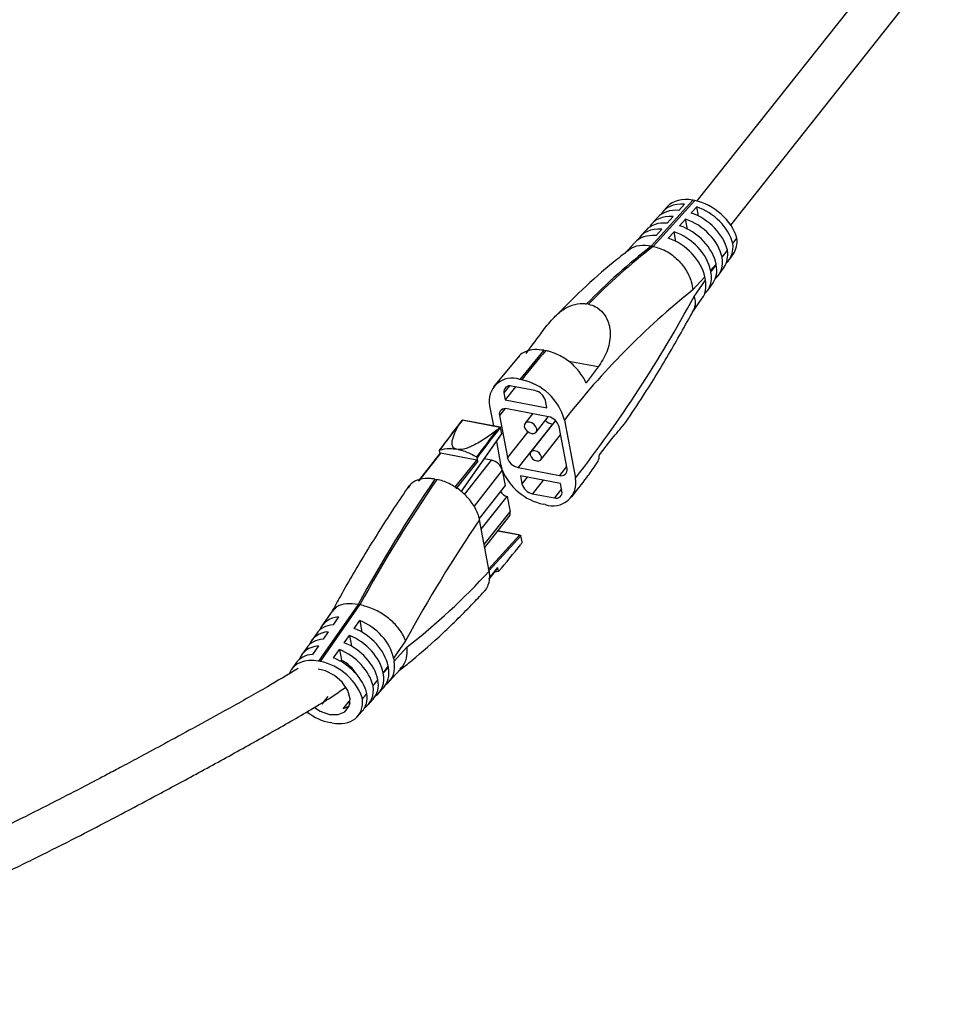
# Model space of a CAD drawing. Header units: millimetres. Extents: x 315 to 966, y 255 to 659.
# Tile 2 of 11: x 360 to 405, y 284 to 332. Entities that reach past the tile are written whole.
import ezdxf

# ---------------------------------------------------------------- set-up
doc = ezdxf.new("R2010")
doc.units = ezdxf.units.MM

msp = doc.modelspace()

# ---------------------------------------------------------------- linework, layer by layer
at = {"color": 7, "linetype": 'Continuous', "lineweight": 25}
for p, q in [((403.579, 336.84), (392.627, 323.015)), ((394.262, 321.858), (405.136, 335.585)), ((392.444, 323.052), (390.446, 320.852)), ((390.534, 320.836), (392.531, 323.036)), ((392.531, 323.036), (392.444, 323.052)), ((391.218, 322.744), (391.014, 322.519)), ((392.034, 322.856), (391.767, 322.561)), ((392.36, 322.438), (392.627, 322.732)), ((392.71, 322.29), (392.627, 322.732)), ((390.747, 322.225), (390.48, 321.931)), ((391.5, 322.267), (391.214, 321.952)), ((391.806, 321.828), (392.093, 322.144)), ((392.182, 321.668), (392.093, 322.144)), ((390.193, 321.615), (389.926, 321.321)), ((390.947, 321.657), (390.667, 321.349)), ((391.259, 321.226), (391.539, 321.534)), ((391.627, 321.069), (391.539, 321.534)), ((389.646, 321.013), (389.168, 320.486)), ((390.534, 320.836), (390.446, 320.852)), ((394.192, 320.203), (394.386, 320.481)), ((393.56, 319.974), (393.293, 319.679)), ((393.293, 319.679), (393.309, 319.593)), ((393.309, 319.593), (393.563, 319.956)), ((393.563, 319.956), (393.56, 319.974)), ((393.684, 319.476), (393.938, 319.839)), ((393.013, 319.371), (392.44, 318.74)), ((392.498, 318.431), (393.043, 319.212)), ((393.043, 319.212), (393.013, 319.371)), ((393.157, 318.722), (393.411, 319.086)), ((392.427, 317.677), (392.891, 318.341)), ((387.425, 318.056), (387.338, 318.073)), ((384.046, 315.51), (382.867, 314.086)), ((385.289, 315.844), (385.377, 315.827)), ((387.896, 315.042), (387.311, 314.278)), ((383.927, 314.083), (383.435, 313.462)), ((384.848, 313.909), (383.733, 314.12)), ((384.222, 314.424), (384.134, 314.441)), ((383.37, 313.804), (383.435, 313.462)), ((382.683, 313.176), (382.865, 312.21)), ((383.435, 313.462), (385.426, 313.085)), ((385.426, 313.085), (385.361, 313.427)), ((383.154, 312.709), (383.533, 310.697)), ((385.508, 312.649), (383.517, 313.026)), ((384.743, 312.793), (384.379, 312.334)), ((384.914, 311.911), (385.499, 312.65)), ((383.175, 312.141), (381.363, 312.485)), ((383.193, 312.148), (381.374, 312.492)), ((383.262, 311.839), (383.208, 312.127)), ((385.696, 312.299), (384.046, 310.215)), ((385.848, 312.465), (384.66, 310.966)), ((385.696, 312.299), (385.713, 312.296)), ((386.4, 310.154), (386.021, 312.166)), ((386.274, 312.496), (386.801, 309.701)), ((381.322, 309.042), (383.255, 311.813)), ((383.255, 311.813), (383.262, 311.836)), ((383.262, 311.839), (383.262, 311.836)), ((385.141, 310.585), (386.092, 311.786)), ((383.007, 311.457), (383.21, 310.381)), ((387.96, 310.831), (388.546, 311.595)), ((380.298, 310.892), (379.247, 309.566)), ((380.329, 310.901), (379.279, 309.575)), ((380.263, 311.029), (380.291, 310.883)), ((382.063, 310.572), (380.329, 310.901)), ((381.173, 311.081), (381.086, 311.097)), ((381.012, 309.247), (382.063, 310.572)), ((382.114, 310.524), (381.064, 309.198)), ((382.114, 310.524), (382.084, 310.684)), ((382.779, 310.561), (382.428, 310.628)), ((383.21, 310.381), (383.262, 310.174)), ((383.292, 310.079), (383.43, 309.343)), ((384.046, 310.215), (386.037, 309.838)), ((386.087, 309.445), (384.161, 309.81)), ((384.161, 309.81), (384.231, 309.436)), ((380.058, 309.655), (380.145, 309.638)), ((383.43, 309.343), (382.184, 307.77)), ((386.157, 309.071), (386.087, 309.445)), ((382.284, 307.248), (383.529, 308.819)), ((383.529, 308.819), (383.668, 308.083)), ((384.744, 308.954), (385.794, 308.755)), ((385.35, 308.436), (385.262, 308.453)), ((382.449, 306.375), (383.622, 307.856)), ((382.663, 305.24), (382.199, 307.703)), ((384.153, 306.965), (383.077, 307.168)), ((384.112, 306.963), (384.184, 306.941)), ((384.184, 306.941), (384.185, 306.938)), ((384.239, 306.65), (384.185, 306.938)), ((384.226, 306.584), (384.185, 306.525)), ((382.658, 304.859), (383.073, 305.383)), ((383.112, 305.223), (382.917, 305.186)), ((383.112, 305.223), (383.078, 305.406)), ((376.367, 303.637), (374.467, 300.918)), ((374.555, 300.901), (376.455, 303.62)), ((376.455, 303.62), (376.367, 303.637)), ((375.128, 303.322), (374.631, 302.61)), ((375.433, 303.037), (375.169, 302.659)), ((376.183, 302.488), (376.447, 302.866)), ((376.447, 302.866), (376.552, 302.307)), ((374.367, 302.233), (374.132, 301.897)), ((374.934, 302.324), (374.688, 301.971)), ((375.702, 301.8), (375.948, 302.153)), ((375.948, 302.153), (376.046, 301.633)), ((378.648, 301.888), (378.07, 301.06)), ((373.886, 301.544), (373.657, 301.217)), ((374.459, 301.644), (374.177, 301.241)), ((375.192, 301.07), (375.473, 301.473)), ((375.473, 301.473), (375.569, 300.967)), ((378.098, 300.909), (378.706, 301.58)), ((373.375, 300.814), (373.169, 300.518)), ((374.555, 300.901), (374.467, 300.918)), ((375.569, 300.967), (375.523, 300.91)), ((378.07, 301.06), (378.098, 300.909)), ((377.806, 300.682), (377.571, 300.346)), ((377.571, 300.346), (377.574, 300.332)), ((377.574, 300.332), (377.821, 300.604)), ((377.821, 300.604), (377.806, 300.682)), ((377.874, 299.948), (378.387, 300.513)), ((377.35, 299.371), (377.596, 299.643)), ((374.916, 299.216), (374.627, 298.851)), ((375.653, 298.62), (375.942, 298.985)), ((375.942, 298.985), (375.989, 298.996)), ((375.942, 298.985), (375.968, 298.844)), ((376.85, 298.821), (377.091, 299.086)), ((376.337, 298.255), (376.554, 298.495)), ((375.111, 297.947), (375.023, 297.964))]:
    msp.add_line(p, q, dxfattribs=at)
at = {"color": 8, "linetype": 'Continuous', "lineweight": 25}
for p, q in [((387.896, 315.042), (386.484, 315.309)), ((383.627, 314.128), (383.37, 313.804)), ((383.411, 313.034), (383.154, 312.709)), ((381.314, 309.048), (383.262, 311.839)), ((384.513, 311.935), (383.533, 310.697)), ((381.476, 308.917), (382.779, 310.561)), ((386.378, 310.269), (386.037, 309.838)), ((383.292, 310.079), (381.933, 308.363)), ((384.479, 309.749), (384.231, 309.436)), ((385.257, 309.602), (384.744, 308.954)), ((386.136, 309.186), (385.794, 308.755)), ((382.423, 306.512), (383.668, 308.083)), ((382.642, 305.347), (384.112, 306.963)), ((384.185, 306.938), (382.659, 305.26)), ((384.112, 306.963), (383.07, 307.16)), ((382.66, 304.879), (383.078, 305.406))]:
    msp.add_line(p, q, dxfattribs=at)
at = {"color": 7, "linetype": 'Continuous', "lineweight": 25, "flags": 128}
for points in [[(384.698, 311.85), (384.808, 311.85), (384.894, 311.89), (384.942, 311.966), (384.945, 312.066), (384.903, 312.175), (384.822, 312.275), (384.714, 312.353), (384.595, 312.395), (384.485, 312.396), (384.399, 312.355), (384.351, 312.279), (384.348, 312.179), (384.39, 312.071), (384.472, 311.97), (384.58, 311.893), (384.698, 311.85)], [(384.947, 310.53), (385.046, 310.529), (385.123, 310.566), (385.166, 310.634), (385.169, 310.724), (385.131, 310.822), (385.058, 310.912), (384.961, 310.982), (384.854, 311.02), (384.755, 311.021), (384.678, 310.984), (384.634, 310.916), (384.632, 310.826), (384.67, 310.729), (384.743, 310.638), (384.84, 310.568), (384.947, 310.53)], [(374.992, 298.354), (375.406, 298.346), (375.736, 298.484), (375.939, 298.751), (375.986, 299.11), (375.871, 299.512), (375.611, 299.903), (375.239, 300.231), (374.807, 300.451), (374.445, 300.53)], [(374.267, 298.685), (374.551, 298.508), (374.992, 298.354)], [(375.935, 298.742), (375.915, 298.728), (375.653, 298.62)]]:
    msp.add_lwpolyline(points, dxfattribs=at)
at = {"color": 7, "linetype": 'Continuous', "lineweight": 25}
for centre, radius, start, end in [((410.753, 295.012), 32.865, 128.162, 135.4365), ((410.841, 294.995), 32.865, 128.162, 135.4365), ((415.274, 290.028), 36.685, 128.4951, 142.2328), ((338.389, 347.518), 61.431, 322.00484, 331.73927), ((421.642, 284.746), 47.839, 139.4555, 141.6316), ((421.73, 284.73), 47.839, 139.4555, 141.6316), ((383.758, 313.407), 1.1, 70.012, 192.1486), ((383.639, 313.862), 0.275, 70.012, 192.1486), ((383.701, 311.813), 2.662, 14.8467, 78.7138), ((384.718, 313.256), 0.666, 14.8467, 78.7138), ((383.423, 312.767), 0.275, 70.012, 192.1486), ((385.377, 311.996), 0.666, 14.8467, 78.7138), ((422.43, 279.996), 52.355, 141.6374, 143.6491), ((422.699, 279.835), 52.672, 141.8718, 143.6442), ((424.25, 279.652), 52.355, 141.6374, 143.6491), ((383.178, 312.124), 0.0301, 6.624, 44.7244), ((385.84, 312.97), 0.687, 225.9466, 257.9714), ((424.474, 279.499), 52.672, 141.8718, 143.6442), ((380.321, 310.87), 0.0318, 74.5113, 136.7877), ((384.176, 310.868), 0.666, 194.8467, 258.7138), ((382.049, 310.507), 0.0666, 14.8467, 78.7138), ((382.648, 309.909), 0.666, 14.8467, 78.7138), ((385.818, 311.125), 2.729, 201.9298, 258.2523), ((386.131, 310.096), 0.275, 250.012, 12.1486), ((436.651, 270.805), 68.644, 145.53172, 151.42637), ((436.738, 270.789), 68.644, 145.53172, 151.42637), ((384.874, 309.607), 0.666, 194.8467, 258.7138), ((385.726, 309.47), 1.1, 250.012, 12.1486), ((383.622, 309.261), 0.452, 205.1448, 258.0833), ((385.888, 309.014), 0.275, 250.012, 12.1486), ((383.403, 308.018), 0.273, 323.406, 13.7243), ((437.161, 270.156), 66.563, 145.66131, 151.52868), ((346.99, 336.096), 47.518, 319.4796, 321.5138), ((384.143, 306.635), 0.0969, 328.1854, 8.9176), ((358.366, 327.532), 32.973, 308.088, 317.4638), ((383.051, 305.4), 0.0273, 323.406, 13.7243), ((374.663, 299.275), 1.92, 30.7431, 61.8624)]:
    msp.add_arc(centre, radius, start, end, dxfattribs=at)
for centre, major_axis, ratio, start_param, end_param in [((392.745, 321.451), (1.565, -1.249), 0.674857, 2.235222, 3.098602), ((392.833, 321.434), (1.565, -1.249), 0.674857, 0.742197, 2.235222), ((392.274, 320.932), (1.565, -1.249), 0.674857, 2.354017, 3.098602), ((392.541, 321.226), (1.565, -1.249), 0.674857, 2.354017, 3.246058), ((392.629, 321.21), (1.565, -1.249), 0.674857, 0.725597, 2.065899), ((392.007, 320.638), (1.565, -1.249), 0.674857, 2.354017, 3.256676), ((392.095, 320.621), (1.565, -1.249), 0.674857, 0.682217, 2.065899), ((392.362, 320.915), (1.565, -1.249), 0.674857, 0.703898, 2.065899), ((391.454, 320.028), (1.565, -1.249), 0.674857, 2.354017, 3.253135), ((391.721, 320.322), (1.565, -1.249), 0.674857, 2.354017, 3.098602), ((391.808, 320.306), (1.565, -1.249), 0.674857, 0.664426, 2.065899), ((391.174, 319.72), (1.565, -1.249), 0.674857, 2.354017, 3.098602), ((391.261, 319.703), (1.565, -1.249), 0.674857, 0.664426, 2.065899), ((391.541, 320.011), (1.565, -1.249), 0.674857, 0.664426, 2.065899), ((391.875, 320.379), (12.091, 15.153), 0.081386, 4.816552, 4.833151), ((392.786, 321.683), (1.565, -1.249), 0.674857, 0.042991, 0.586654), ((391.875, 320.379), (12.091, 15.153), 0.081386, 4.773171, 4.794852), ((392.338, 321.042), (1.565, -1.249), 0.674857, 0.042991, 0.624953), ((392.592, 321.405), (1.565, -1.249), 0.674857, 6.161432, 6.886439), ((392.084, 320.678), (1.565, -1.249), 0.674857, 6.149545, 6.92982), ((391.812, 320.288), (1.565, -1.249), 0.674857, 0.042991, 0.664426), ((391.291, 319.543), (1.565, -1.249), 0.674857, 0.042991, 0.664426), ((391.557, 319.924), (1.565, -1.249), 0.674857, 6.15351, 6.947611), ((375.966, 301.031), (1.565, -1.249), 0.674857, 2.530208, 3.184584), ((376.23, 301.408), (1.565, -1.249), 0.674857, 2.530208, 3.355747), ((376.318, 301.392), (1.565, -1.249), 0.674857, 0.664426, 1.992107), ((375.732, 300.695), (1.565, -1.249), 0.674857, 2.530208, 3.344234), ((376.054, 301.014), (1.565, -1.249), 0.674857, 0.664426, 1.992107), ((375.486, 300.342), (1.565, -1.249), 0.674857, 2.530208, 3.184584), ((375.573, 300.326), (1.565, -1.249), 0.674857, 0.680987, 1.992107), ((375.819, 300.678), (1.565, -1.249), 0.674857, 0.664426, 1.992107), ((374.975, 299.612), (1.565, -1.249), 0.674857, 2.530208, 3.184584), ((375.257, 300.015), (1.565, -1.249), 0.674857, 2.530208, 3.367282), ((375.344, 299.998), (1.565, -1.249), 0.674857, 0.700501, 1.992107), ((374.769, 299.316), (1.565, -1.249), 0.674857, 2.235222, 3.337617), ((374.856, 299.3), (1.565, -1.249), 0.674857, 0.742197, 2.235222), ((375.063, 299.595), (1.565, -1.249), 0.674857, 0.724538, 1.992107), ((376.346, 301.241), (1.565, -1.249), 0.674857, 6.087003, 6.947611), ((375.822, 300.664), (1.565, -1.249), 0.674857, 6.097289, 6.947611), ((376.069, 300.936), (1.565, -1.249), 0.674857, 6.240194, 6.947611), ((375.767, 300.604), (12.091, 15.153), 0.081386, 4.719305, 4.738818), ((375.563, 300.379), (1.565, -1.249), 0.674857, 6.240194, 6.931049), ((375.027, 299.788), (1.565, -1.249), 0.674857, 6.240194, 6.887499), ((375.767, 300.604), (12.091, 15.153), 0.081386, 4.677609, 4.695268), ((375.323, 300.114), (1.565, -1.249), 0.674857, 6.076702, 6.911535), ((374.809, 299.548), (1.565, -1.249), 0.674857, 5.376815, 6.86984), ((374.722, 299.565), (1.565, -1.249), 0.674857, 4.742613, 5.376815)]:
    msp.add_ellipse(centre, major_axis=major_axis, ratio=ratio, start_param=start_param, end_param=end_param, dxfattribs=at)
for points, knots in [([(390.446, 320.852), (390.254, 320.867), (389.87, 320.897), (389.48, 320.779), (389.345, 320.631), (389.325, 320.608)], [0, 0, 0, 0, 0.458436, 0.91685, 1, 1, 1, 1]), ([(390.534, 320.836), (390.732, 320.779), (391.129, 320.666), (391.678, 320.264), (392.116, 319.743), (392.361, 319.213), (392.427, 318.876), (392.439, 318.744), (392.44, 318.74)], [0, 0, 0, 0, 0.213817, 0.427624, 0.641737, 0.856505, 0.994993, 1, 1, 1, 1]), ([(389.314, 320.619), (389.083, 320.436), (388.349, 319.856), (387.153, 318.805), (386.205, 317.847), (385.745, 317.383)], [0, 0, 0, 0, 0.19156, 0.607899, 1, 1, 1, 1]), ([(392.498, 318.431), (392.499, 318.427), (392.532, 318.323), (392.582, 318.068), (392.509, 317.865), (392.466, 317.742)], [0, 0, 0, 0, 0.014106, 0.404221, 1, 1, 1, 1]), ([(384.436, 315.697), (384.66, 315.996), (385.023, 316.483), (385.598, 317.26), (386.115, 317.754), (386.633, 318.041), (387.049, 318.114), (387.277, 318.081), (387.338, 318.073)], [0, 0, 0, 0, 0.325135, 0.529042, 0.686693, 0.818984, 0.951714, 1, 1, 1, 1]), ([(387.425, 318.056), (387.543, 318.023), (387.81, 317.947), (388.149, 317.66), (388.416, 317.199), (388.516, 316.525), (388.335, 315.718), (388.045, 315.272), (387.896, 315.042)], [0, 0, 0, 0, 0.096066, 0.218139, 0.342246, 0.511148, 0.748185, 1, 1, 1, 1]), ([(389.217, 312.385), (389.498, 312.803), (390.226, 313.886), (391.335, 315.712), (392.143, 317.163), (392.535, 317.866)], [0, 0, 0, 0, 0.244983, 0.634203, 1, 1, 1, 1]), ([(385.289, 315.844), (385.138, 315.862), (384.792, 315.905), (384.402, 315.789), (384.141, 315.645), (384.076, 315.531), (384.059, 315.501)], [0, 0, 0, 0, 0.2950179, 0.6746938, 0.911835, 1, 1, 1, 1]), ([(387.311, 314.278), (387.308, 314.285), (387.226, 314.475), (386.996, 314.847), (386.51, 315.324), (386.002, 315.632), (385.617, 315.775), (385.435, 315.814), (385.377, 315.827)], [0, 0, 0, 0, 0.009665, 0.262418, 0.515039, 0.767424, 0.925265, 1, 1, 1, 1]), ([(381.086, 311.097), (381.062, 311.103), (381.005, 311.118), (380.931, 311.175), (380.854, 311.331), (380.921, 311.74), (381.124, 312.104), (381.265, 312.357)], [0, 0, 0, 0, 0.034729, 0.083074, 0.166615, 0.420139, 1, 1, 1, 1]), ([(381.363, 312.485), (381.355, 312.475), (381.319, 312.433), (381.289, 312.39), (381.265, 312.357)], [0, 0, 0, 0, 0.218992, 1, 1, 1, 1]), ([(381.374, 312.492), (381.374, 312.492), (381.371, 312.493), (381.368, 312.49), (381.364, 312.486), (381.363, 312.485)], [0, 0, 0, 0, 0.128225, 0.644835, 1, 1, 1, 1]), ([(383.04, 312.02), (383.06, 312.036), (383.108, 312.076), (383.15, 312.117), (383.175, 312.141)], [0, 0, 0, 0, 0.403978, 1, 1, 1, 1]), ([(383.199, 312.145), (383.197, 312.146), (383.191, 312.149), (383.182, 312.147), (383.177, 312.143), (383.175, 312.141)], [0, 0, 0, 0, 0.3730319, 0.7445702, 1, 1, 1, 1]), ([(388.546, 311.595), (388.761, 311.841), (389.065, 312.19), (389.181, 312.342), (389.215, 312.386)], [0, 0, 0, 0, 0.707549, 1, 1, 1, 1]), ([(383.04, 312.02), (382.863, 311.886), (382.51, 311.618), (382.039, 311.335), (381.666, 311.166), (381.476, 311.101), (381.309, 311.073), (381.222, 311.072), (381.18, 311.079), (381.173, 311.081)], [0, 0, 0, 0, 0.346764, 0.691832, 0.78738, 0.896495, 0.943257, 0.990501, 1, 1, 1, 1]), ([(380.279, 311.059), (380.276, 311.058), (380.268, 311.054), (380.263, 311.044), (380.262, 311.035), (380.263, 311.029), (380.263, 311.029)], [0, 0, 0, 0, 0.31567, 0.6313311, 0.947206, 1, 1, 1, 1]), ([(380.279, 311.059), (380.436, 311.097), (380.686, 311.156), (380.978, 311.113), (381.086, 311.097)], [0, 0, 0, 0, 0.629661, 1, 1, 1, 1]), ([(381.173, 311.081), (381.228, 311.069), (381.479, 311.015), (381.784, 310.888), (382.014, 310.748), (382.054, 310.723)], [0, 0, 0, 0, 0.185775, 0.855391, 1, 1, 1, 1]), ([(382.084, 310.684), (382.082, 310.688), (382.08, 310.698), (382.07, 310.711), (382.061, 310.719), (382.055, 310.723), (382.054, 310.723)], [0, 0, 0, 0, 0.31607, 0.632144, 0.948081, 1, 1, 1, 1]), ([(387.757, 310.333), (387.807, 310.391), (387.923, 310.527), (387.947, 310.721), (387.96, 310.831)], [0, 0, 0, 0, 0.429899, 1, 1, 1, 1]), ([(386.617, 308.791), (386.862, 309.102), (387.252, 309.594), (387.631, 310.126), (387.771, 310.322)], [0, 0, 0, 0, 0.630465, 1, 1, 1, 1]), ([(378.811, 309.33), (378.576, 308.985), (377.891, 307.981), (376.786, 306.23), (375.795, 304.543), (375.246, 303.544), (375.111, 303.298)], [0, 0, 0, 0, 0.184235, 0.535108, 0.88561, 1, 1, 1, 1]), ([(380.058, 309.655), (379.994, 309.665), (379.736, 309.706), (379.319, 309.666), (378.936, 309.498), (378.818, 309.3), (378.778, 309.232)], [0, 0, 0, 0, 0.1147726, 0.4665867, 0.8186347, 1, 1, 1, 1]), ([(382.199, 307.703), (382.193, 307.731), (382.15, 307.94), (381.98, 308.345), (381.574, 308.872), (381.039, 309.301), (380.538, 309.546), (380.243, 309.615), (380.145, 309.638)], [0, 0, 0, 0, 0.033342, 0.249201, 0.46495, 0.680121, 0.894527, 1, 1, 1, 1]), ([(382.422, 304.283), (382.443, 304.299), (382.542, 304.37), (382.652, 304.631), (382.708, 304.945), (382.672, 305.182), (382.663, 305.24)], [0, 0, 0, 0, 0.07918, 0.372366, 0.846737, 1, 1, 1, 1]), ([(378.332, 300.453), (378.538, 300.616), (379.246, 301.177), (380.444, 302.242), (381.619, 303.399), (382.295, 304.124), (382.486, 304.33)], [0, 0, 0, 0, 0.145684, 0.502135, 0.858909, 1, 1, 1, 1]), ([(376.367, 303.637), (376.176, 303.658), (375.795, 303.7), (375.359, 303.577), (375.209, 303.394), (375.14, 303.312)], [0, 0, 0, 0, 0.354096, 0.708175, 1, 1, 1, 1]), ([(378.648, 301.888), (378.647, 301.892), (378.614, 301.996), (378.493, 302.265), (378.168, 302.693), (377.658, 303.123), (377.059, 303.462), (376.656, 303.568), (376.455, 303.62)], [0, 0, 0, 0, 0.005007, 0.143495, 0.358263, 0.572376, 0.786183, 1, 1, 1, 1]), ([(378.706, 301.58), (378.707, 301.575), (378.718, 301.443), (378.704, 301.125), (378.6, 300.748), (378.421, 300.582), (378.366, 300.532)], [0, 0, 0, 0, 0.011103, 0.318163, 0.794357, 1, 1, 1, 1]), ([(373.483, 300.561), (372.997, 300.267), (371.917, 299.614), (370.218, 298.669), (368.562, 297.753), (367.146, 296.984), (366.014, 296.374), (365.104, 295.888), (364.208, 295.412), (363.146, 294.854), (361.756, 294.136), (360.138, 293.319), (358.378, 292.461), (356.562, 291.619), (354.724, 290.819), (352.883, 290.085), (351.085, 289.441), (349.373, 288.9), (347.777, 288.464), (346.306, 288.127), (344.916, 287.861), (343.426, 287.623), (342.007, 287.445), (340.679, 287.308), (339.596, 287.207), (338.503, 287.107), (337.385, 286.994), (336.335, 286.867), (335.452, 286.724), (334.828, 286.608), (334.497, 286.523), (334.379, 286.493)], [0, 0, 0, 0, 0.043172, 0.095879, 0.14488, 0.183034, 0.214794, 0.239688, 0.258991, 0.289426, 0.328002, 0.374018, 0.422524, 0.471401, 0.520149, 0.568267, 0.614623, 0.657092, 0.695832, 0.731072, 0.762185, 0.793351, 0.834053, 0.858708, 0.882677, 0.906567, 0.931628, 0.957279, 0.976923, 0.991757, 1, 1, 1, 1]), ([(334.451, 284.433), (334.639, 284.49), (335.191, 284.658), (336.116, 284.811), (337.287, 284.973), (338.638, 285.111), (340.242, 285.257), (341.916, 285.421), (343.435, 285.608), (344.746, 285.805), (346.171, 286.058), (347.863, 286.419), (349.8, 286.936), (351.692, 287.535), (353.479, 288.174), (355.258, 288.876), (357.099, 289.668), (359.031, 290.556), (360.952, 291.489), (362.745, 292.394), (364.412, 293.258), (366.152, 294.177), (368.081, 295.214), (370.172, 296.354), (371.904, 297.319), (373.258, 298.09), (374.234, 298.667), (375.075, 299.173), (375.587, 299.534), (375.782, 299.671)], [0, 0, 0, 0, 0.013595, 0.039812, 0.061666, 0.089872, 0.125917, 0.163191, 0.19594, 0.223074, 0.247806, 0.2888, 0.335152, 0.379457, 0.420804, 0.462538, 0.508869, 0.557414, 0.608391, 0.656122, 0.69637, 0.738665, 0.792934, 0.848844, 0.904676, 0.931275, 0.957487, 0.983811, 1, 1, 1, 1])]:
    msp.add_open_spline(points, degree=3, knots=knots, dxfattribs=at)

doc.saveas('drawing.dxf')
